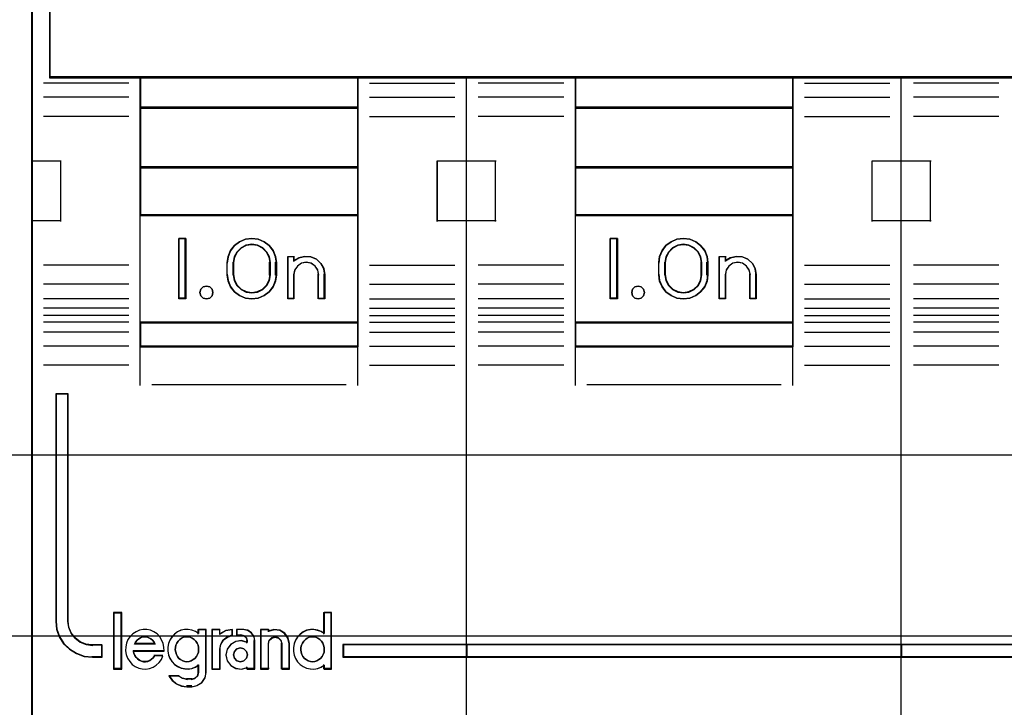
# Model space of a CAD drawing. Extents: x -635870 to -372006, y -44437 to 104716.
# Tile 121 of 246: x -612578 to -612171, y -33094 to -32809. Entities that reach past the tile are written whole.
import ezdxf

# ---------------------------------------------------------------- set-up
doc = ezdxf.new("R2010")
doc.units = 0
doc.header["$MEASUREMENT"] = 0
doc.layers.get('0').update_dxf_attribs({"color": 252})
doc.layers.add('30', color=7, linetype='Continuous')
doc.layers.add('45', color=8, linetype='Continuous')

# ---------------------------------------------------------------- blocks, each defined once
blk = doc.blocks.new('*U1049')
at = {"layer": '30', "color": 7}
blk.add_lwpolyline([(499.9802, -292.478694), (844.087401, -292.478694), (844.087401, -328.453624), (499.9802, -328.453624), (499.9802, -292.478694)], close=True, dxfattribs=at)
for points in [[(499.9802, -292.478694), (844.087401, -292.478694), (844.087401, -328.453624), (499.9802, -328.453624), (499.9802, -292.478694)], [(499.9802, -299.972919), (844.087401, -299.972919), (844.087401, -320.959398), (499.9802, -320.959398), (499.9802, -299.972919)]]:
    blk.add_lwpolyline(points, dxfattribs=at)
blk = doc.blocks.new('*U1053')
at = {"layer": '45', "color": 7}
blk.add_lwpolyline([(734.996973, -268.987078), (753.000435, -268.987078), (753.000435, -268.987078), (753.000435, -352.016739), (753.000435, -352.016739), (734.996973, -352.016739), (734.996973, -352.016739), (716.999358, -352.016739), (716.999358, -352.016739), (716.999358, -268.987078), (716.999358, -268.987078), (734.996973, -268.987078), (734.996973, -268.987078)], close=True, dxfattribs=at)
at = {"layer": '45', "color": 59}
blk.add_lwpolyline([(734.996974, -268.992375), (752.995133, -268.992375), (752.995133, -352.011443), (734.996974, -352.011443), (717.00466, -352.011443), (717.00466, -268.992375), (734.996974, -268.992375)], close=True, dxfattribs=at)
blk = doc.blocks.new('*U1054')
at = {"layer": '45', "color": 7}
for points in [[(770.994085, -268.997671), (752.971274, -268.997671), (752.971274, -351.066058), (770.994085, -351.066058), (789.00575, -351.066058), (807.028561, -351.066058), (807.028561, -268.997671), (789.00575, -268.997671), (770.994085, -268.997671)], [(775.496753, -305.340691), (784.503352, -305.340691), (789.006652, -305.340691), (793.515525, -305.340691), (802.527697, -305.340691), (806.273015, -305.340691), (806.273015, -301.924822), (806.273015, -301.287119), (798.771232, -301.043129), (791.263875, -300.876771), (783.756518, -300.799138), (776.243588, -300.799138), (768.736231, -300.876771), (761.2233, -301.043129), (753.721517, -301.287119), (753.721517, -301.924822), (753.721517, -305.340691), (757.472409, -305.340691), (766.479008, -305.340691), (770.993454, -305.340691), (775.496753, -305.340691)], [(766.507466, -306.59326), (766.507466, -305.303618), (757.470083, -305.303618), (757.470083, -306.59326), (766.507466, -306.59326)], [(775.481225, -305.303618), (775.481225, -306.59326), (784.518609, -306.59326), (784.518609, -305.303618), (775.481225, -305.303618)], [(766.507466, -306.558834), (757.470083, -306.558834), (757.470083, -309.069267), (766.507466, -309.069267), (766.507466, -306.558834)], [(775.481225, -306.558834), (775.481225, -309.069267), (784.518609, -309.069267), (784.518609, -306.558834), (775.481225, -306.558834)], [(766.507466, -311.042129), (766.507466, -309.032193), (757.470083, -309.032193), (757.470083, -311.042129), (766.507466, -311.042129)], [(784.518609, -311.042129), (784.518609, -309.032193), (775.481225, -309.032193), (775.481225, -311.042129), (784.518609, -311.042129)], [(766.507466, -315.485701), (766.507466, -311.007703), (757.470083, -311.007703), (757.470083, -315.485701), (766.507466, -315.485701)], [(775.481225, -311.007703), (775.481225, -315.485701), (784.518609, -315.485701), (784.518609, -311.007703), (775.481225, -311.007703)], [(759.365574, -311.987513), (759.365574, -314.497946), (759.079262, -314.497946), (759.079262, -311.987513), (759.365574, -311.987513)], [(761.080794, -312.991686), (761.120435, -312.735064), (761.222367, -312.495179), (761.380929, -312.283186), (761.596119, -312.126982), (761.839624, -312.026564), (762.100118, -311.987513), (762.360612, -312.026564), (762.60978, -312.126982), (762.819307, -312.283186), (762.983532, -312.495179), (763.085464, -312.735064), (763.119442, -312.991686), (763.119442, -313.493773), (763.085464, -313.755974), (762.983532, -313.99586), (762.819307, -314.202273), (762.60978, -314.358478), (762.360612, -314.464474), (762.100118, -314.497946), (761.839624, -314.464474), (761.596119, -314.358478), (761.380929, -314.202273), (761.222367, -313.99586), (761.120435, -313.755974), (761.080794, -313.493773), (761.080794, -312.991686)], [(762.875546, -313.49331), (762.875546, -312.989502), (762.835624, -312.754391), (762.727264, -312.552868), (762.55617, -312.384932), (762.33945, -312.272975), (762.099918, -312.23379), (761.860385, -312.272975), (761.655072, -312.384932), (761.478274, -312.552868), (761.369914, -312.754391), (761.329992, -312.989502), (761.329992, -313.49331), (761.369914, -313.72842), (761.478274, -313.941139), (761.655072, -314.103477), (761.860385, -314.209836), (762.099918, -314.249021), (762.33945, -314.209836), (762.55617, -314.103477), (762.727264, -313.941139), (762.835624, -313.72842), (762.875546, -313.49331)], [(777.23356, -311.987513), (777.23356, -314.497946), (776.941946, -314.497946), (776.941946, -311.987513), (777.23356, -311.987513)], [(780.477289, -312.126982), (780.681493, -312.283186), (780.851663, -312.495179), (780.953765, -312.735064), (780.982126, -312.991686), (780.982126, -313.493773), (780.953765, -313.755974), (780.851663, -313.99586), (780.681493, -314.202273), (780.477289, -314.358478), (780.233379, -314.464474), (779.972452, -314.497946), (779.70018, -314.464474), (779.45627, -314.358478), (779.246393, -314.202273), (779.087568, -313.99586), (778.979794, -313.755974), (778.951432, -313.493773), (778.951432, -312.991686), (778.979794, -312.735064), (779.087568, -312.495179), (779.246393, -312.283186), (779.45627, -312.126982), (779.70018, -312.026564), (779.972452, -311.987513), (780.233379, -312.026564), (780.477289, -312.126982)], [(780.73558, -313.49331), (780.73558, -312.989502), (780.695716, -312.754391), (780.587515, -312.552868), (780.41667, -312.384932), (780.200267, -312.272975), (779.972474, -312.23379), (779.733292, -312.272975), (779.516888, -312.384932), (779.346044, -312.552868), (779.237842, -312.754391), (779.197979, -312.989502), (779.197979, -313.49331), (779.237842, -313.72842), (779.346044, -313.941139), (779.516888, -314.103477), (779.733292, -314.209836), (779.972474, -314.249021), (780.200267, -314.209836), (780.41667, -314.103477), (780.587515, -313.941139), (780.695716, -313.72842), (780.73558, -313.49331)], [(763.586024, -314.497946), (763.586024, -312.734288), (763.83666, -312.734288), (763.83666, -312.91964), (764.053119, -312.790455), (764.292363, -312.734288), (764.548695, -312.756755), (764.776546, -312.852239), (764.958827, -313.026358), (765.078449, -313.239795), (765.118323, -313.486932), (765.118323, -314.497946), (764.861991, -314.497946), (764.861991, -313.486932), (764.827813, -313.295962), (764.719584, -313.133077), (764.548695, -313.020742), (764.355022, -312.981424), (764.155652, -313.020742), (763.99046, -313.133077), (763.876534, -313.295962), (763.83666, -313.486932), (763.83666, -314.497946), (763.586024, -314.497946)], [(782.40999, -312.756755), (782.638236, -312.852239), (782.826538, -313.026358), (782.940661, -313.239795), (782.98631, -313.486932), (782.98631, -314.497946), (782.73524, -314.497946), (782.73524, -313.486932), (782.689591, -313.295962), (782.581174, -313.133077), (782.415696, -313.020742), (782.215982, -312.981424), (782.021973, -313.020742), (781.850789, -313.133077), (781.742373, -313.295962), (781.708136, -313.486932), (781.708136, -314.497946), (781.45136, -314.497946), (781.45136, -312.734288), (781.708136, -312.734288), (781.708136, -312.91964), (781.913557, -312.790455), (782.164627, -312.734288), (782.40999, -312.756755)], [(760.456387, -314.095783), (760.492264, -314.231809), (760.456387, -314.367834), (760.360714, -314.462461), (760.223184, -314.497946), (760.091634, -314.462461), (759.989981, -314.367834), (759.954104, -314.231809), (759.989981, -314.095783), (760.091634, -314.001156), (760.223184, -313.965671), (760.360714, -314.001156), (760.456387, -314.095783)], [(778.315898, -314.095783), (778.3576, -314.231809), (778.315898, -314.367834), (778.22058, -314.462461), (778.095475, -314.497946), (777.952498, -314.462461), (777.85718, -314.367834), (777.827393, -314.231809), (777.85718, -314.095783), (777.952498, -314.001156), (778.095475, -313.965671), (778.22058, -314.001156), (778.315898, -314.095783)], [(766.507466, -315.451275), (757.470083, -315.451275), (757.470083, -316.476104), (766.507466, -316.476104), (766.507466, -315.451275)], [(775.481225, -315.451275), (775.481225, -316.476104), (784.518609, -316.476104), (784.518609, -315.451275), (775.481225, -315.451275)], [(754.483861, -327.840681), (754.483861, -318.422484), (753.978667, -318.422484), (753.978667, -327.840681), (754.012725, -328.171725), (754.120576, -328.480699), (754.307895, -328.767603), (754.551977, -328.999334), (754.835794, -329.175891), (755.159346, -329.291756), (755.505602, -329.324861), (755.908622, -329.324861), (755.908622, -328.833812), (755.505602, -328.833812), (755.238814, -328.79519), (754.989055, -328.701395), (754.784707, -328.54139), (754.620094, -328.331729), (754.523596, -328.094481), (754.483861, -327.840681)], [(754.483861, -327.840681), (754.483861, -318.422484), (753.978667, -318.422484), (753.978667, -327.840681), (754.012725, -328.171725), (754.120576, -328.480699), (754.307895, -328.767603), (754.551977, -328.999334), (754.835794, -329.175891), (755.159346, -329.291756), (755.505602, -329.324861), (755.908622, -329.324861), (755.908622, -328.833812), (755.505602, -328.833812), (755.238814, -328.79519), (754.989055, -328.701395), (754.784707, -328.54139), (754.620094, -328.331729), (754.523596, -328.094481), (754.483861, -327.840681)], [(756.698631, -329.804173), (756.698631, -327.497647), (756.383158, -327.497647), (756.383158, -329.804173), (756.698631, -329.804173)], [(771.01688, -328.80053), (765.873869, -328.80053), (765.873869, -329.324861), (771.01688, -329.324861), (771.01688, -328.80053)], [(770.982416, -328.80053), (770.982416, -329.324861), (789.017418, -329.324861), (789.017418, -328.80053), (770.982416, -328.80053)], [(789.017418, -329.324861), (789.017418, -328.80053), (770.982416, -328.80053), (770.982416, -329.324861), (789.017418, -329.324861)], [(788.982955, -328.80053), (788.982955, -329.324861), (806.021167, -329.324861), (806.021167, -328.80053), (788.982955, -328.80053)]]:
    blk.add_lwpolyline(points, close=True, dxfattribs=at)
at = {"layer": '45', "color": 139}
for points in [[(770.994085, -268.997671), (752.971274, -268.997671), (752.971274, -351.066058), (770.994085, -351.066058), (789.00575, -351.066058), (807.028561, -351.066058), (807.028561, -268.997671), (789.00575, -268.997671), (770.994085, -268.997671)], [(770.999384, -269.016208), (752.98718, -269.016208), (752.98718, -351.05017), (770.999384, -351.05017), (789.00045, -351.05017), (807.012655, -351.05017), (807.012655, -269.016208), (789.00045, -269.016208), (770.999384, -269.016208)], [(760.492264, -314.231809), (760.456387, -314.095783), (760.360714, -314.001156), (760.223184, -313.965671), (760.091634, -314.001156), (759.989981, -314.095783), (759.954104, -314.231809), (759.989981, -314.367834), (760.091634, -314.462461), (760.223184, -314.497946), (760.360714, -314.462461), (760.456387, -314.367834), (760.492264, -314.231809)], [(778.3576, -314.231809), (778.315898, -314.095783), (778.22058, -314.001156), (778.095475, -313.965671), (777.952498, -314.001156), (777.85718, -314.095783), (777.827393, -314.231809), (777.85718, -314.367834), (777.952498, -314.462461), (778.095475, -314.497946), (778.22058, -314.462461), (778.315898, -314.367834), (778.3576, -314.231809)], [(759.416182, -329.512878), (759.502856, -329.50717), (759.595309, -329.478629), (759.676205, -329.427255), (759.745545, -329.375881), (759.809107, -329.295966), (759.855333, -329.210343), (759.890003, -329.119012), (759.895781, -329.021973), (759.895781, -328.924933), (759.872668, -328.827894), (759.83222, -328.742271), (759.780215, -328.656648), (759.716654, -328.593857), (759.635757, -328.542483), (759.549083, -328.502526), (759.462408, -328.485401), (759.369955, -328.485401), (759.277502, -328.502526), (759.190828, -328.542483), (759.121488, -328.593857), (759.052148, -328.656648), (758.994365, -328.742271), (758.953917, -328.827894), (758.94236, -328.924933), (758.930804, -329.021973), (758.948139, -329.119012), (758.97703, -329.210343), (759.017478, -329.295966), (759.08104, -329.375881), (759.150379, -329.427255), (759.237054, -329.478629), (759.323729, -329.50717), (759.416182, -329.512878)], [(764.617515, -329.512878), (764.70419, -329.50717), (764.790865, -329.478629), (764.877539, -329.427255), (764.946879, -329.375881), (765.01044, -329.295966), (765.056667, -329.210343), (765.091337, -329.119012), (765.097115, -329.021973), (765.097115, -328.924933), (765.074002, -328.827894), (765.033554, -328.742271), (764.981549, -328.656648), (764.917987, -328.593857), (764.837091, -328.542483), (764.750416, -328.502526), (764.657964, -328.485401), (764.571289, -328.485401), (764.478836, -328.502526), (764.392161, -328.542483), (764.317043, -328.593857), (764.253482, -328.656648), (764.195699, -328.742271), (764.161029, -328.827894), (764.132138, -328.924933), (764.132138, -329.021973), (764.149473, -329.119012), (764.172586, -329.210343), (764.218812, -329.295966), (764.282374, -329.375881), (764.351713, -329.427255), (764.438388, -329.478629), (764.525063, -329.50717), (764.617515, -329.512878)], [(761.915871, -329.231138), (761.874401, -329.084399), (761.767765, -328.984616), (761.625583, -328.943529), (761.4834, -328.984616), (761.376764, -329.084399), (761.335294, -329.231138), (761.376764, -329.372008), (761.4834, -329.477661), (761.625583, -329.512878), (761.767765, -329.477661), (761.874401, -329.372008), (761.915871, -329.231138)]]:
    blk.add_lwpolyline(points, close=True, dxfattribs=at)
for points in [[(753.721517, -297.478375), (753.721517, -305.340691)], [(806.273015, -305.303618), (753.721517, -305.303618)], [(757.470083, -305.303618), (757.470083, -316.476104)], [(757.470083, -305.303618), (766.507466, -305.303618)], [(766.470352, -305.303618), (766.470352, -316.476104)], [(770.982416, -351.066058), (770.982416, -305.303618)], [(775.481225, -305.303618), (775.481225, -316.476104)], [(775.481225, -305.303618), (784.518609, -305.303618)], [(784.481495, -305.303618), (784.481495, -316.476104)], [(788.982955, -351.066058), (788.982955, -305.303618)], [(757.006151, -305.557839), (753.472319, -305.557839)], [(766.9767, -305.557839), (770.510532, -305.557839)], [(775.011992, -305.557839), (771.47816, -305.557839)], [(784.98254, -305.557839), (788.521674, -305.557839)], [(793.023134, -305.557839), (789.489303, -305.557839)], [(757.006151, -306.145725), (753.472319, -306.145725)], [(766.9767, -306.145725), (770.510532, -306.145725)], [(775.011992, -306.145725), (771.47816, -306.145725)], [(784.98254, -306.145725), (788.521674, -306.145725)], [(793.023134, -306.145725), (789.489303, -306.145725)], [(757.470083, -306.558834), (766.507466, -306.558834)], [(775.481225, -306.558834), (784.518609, -306.558834)], [(757.006151, -306.937518), (753.472319, -306.937518)], [(766.9767, -306.937518), (770.510532, -306.937518)], [(775.011992, -306.937518), (771.47816, -306.937518)], [(784.98254, -306.937518), (788.521674, -306.937518)], [(793.023134, -306.937518), (789.489303, -306.937518)], [(752.971274, -308.78062), (754.209308, -308.78062)], [(754.172193, -308.78062), (754.172193, -311.285757)], [(769.773543, -311.285757), (769.773543, -308.78062)], [(769.773543, -308.78062), (771.01688, -308.78062)], [(770.982416, -308.78062), (772.215148, -308.78062)], [(772.180685, -308.78062), (772.180685, -311.285757)], [(787.784686, -311.285757), (787.784686, -308.78062)], [(787.784686, -308.78062), (789.017418, -308.78062)], [(788.982955, -308.78062), (790.226291, -308.78062)], [(790.191827, -308.78062), (790.191827, -311.285757)], [(757.470083, -309.032193), (766.507466, -309.032193)], [(775.481225, -309.032193), (784.518609, -309.032193)], [(757.470083, -311.007703), (766.507466, -311.007703)], [(775.481225, -311.007703), (784.518609, -311.007703)], [(752.971274, -311.248683), (754.209308, -311.248683)], [(769.773543, -311.248683), (771.01688, -311.248683)], [(770.982416, -311.248683), (772.215148, -311.248683)], [(787.784686, -311.248683), (789.017418, -311.248683)], [(788.982955, -311.248683), (790.226291, -311.248683)], [(759.365574, -311.987513), (759.079262, -311.987513)], [(759.079262, -311.987513), (759.079262, -314.497946)], [(759.33111, -311.987513), (759.33111, -314.497946)], [(763.119442, -313.012342), (763.085464, -312.750441), (762.983532, -312.505621), (762.819307, -312.289268), (762.60978, -312.12985), (762.360612, -312.027368), (762.100118, -311.987513), (761.839624, -312.027368), (761.596119, -312.12985), (761.380929, -312.289268), (761.222367, -312.505621), (761.120435, -312.750441), (761.080794, -313.012342)], [(762.875546, -313.012342), (762.835624, -312.770126), (762.727264, -312.562512), (762.55617, -312.3895), (762.33945, -312.274159), (762.099918, -312.23379), (761.860385, -312.274159), (761.655072, -312.3895), (761.478274, -312.562512), (761.369914, -312.770126), (761.329992, -313.012342)], [(777.23356, -311.987513), (776.941946, -311.987513)], [(776.941946, -311.987513), (776.941946, -314.497946)], [(777.196446, -311.987513), (777.196446, -314.497946)], [(780.982126, -313.012342), (780.953765, -312.750441), (780.851663, -312.505621), (780.681493, -312.289268), (780.477289, -312.12985), (780.233379, -312.027368), (779.972452, -311.987513), (779.70018, -312.027368), (779.45627, -312.12985), (779.246393, -312.289268), (779.087568, -312.505621), (778.979794, -312.750441), (778.951432, -313.012342)], [(780.73558, -313.012342), (780.695716, -312.770126), (780.587515, -312.562512), (780.41667, -312.3895), (780.200267, -312.274159), (779.972474, -312.23379), (779.733292, -312.274159), (779.516888, -312.3895), (779.346044, -312.562512), (779.237842, -312.770126), (779.197979, -313.012342)], [(761.080794, -313.507543), (761.080794, -312.977916)], [(761.329992, -313.507543), (761.329992, -312.977916)], [(762.838432, -313.507543), (762.838432, -312.977916)], [(763.084978, -313.507543), (763.084978, -312.977916)], [(763.586024, -312.734288), (763.867034, -312.734288)], [(763.586024, -312.734288), (763.586024, -314.497946)], [(763.829919, -312.734288), (763.829919, -312.951435)], [(765.118323, -313.507543), (765.07824, -313.253638), (764.957989, -313.034357), (764.774749, -312.855469), (764.545699, -312.75737), (764.288019, -312.734288), (764.047517, -312.791993), (763.829919, -312.924716)], [(764.869126, -313.507543), (764.834486, -313.307462), (764.724792, -313.136804), (764.551591, -313.019109), (764.355296, -312.977916), (764.153228, -313.019109), (763.9858, -313.136804), (763.870333, -313.307462), (763.829919, -313.507543)], [(778.951432, -313.507543), (778.951432, -312.977916)], [(779.197979, -313.507543), (779.197979, -312.977916)], [(780.701116, -313.507543), (780.701116, -312.977916)], [(780.945012, -313.507543), (780.945012, -312.977916)], [(781.45136, -312.734288), (781.737672, -312.734288)], [(781.45136, -312.734288), (781.45136, -314.497946)], [(781.703208, -312.734288), (781.703208, -312.951435)], [(782.98631, -313.507543), (782.940485, -313.253638), (782.825922, -313.034357), (782.636894, -312.855469), (782.407768, -312.75737), (782.161459, -312.734288), (781.909421, -312.791993), (781.703208, -312.924716)], [(782.742415, -313.507543), (782.696228, -313.307462), (782.586534, -313.136804), (782.419106, -313.019109), (782.217038, -312.977916), (782.020743, -313.019109), (781.847542, -313.136804), (781.737848, -313.307462), (781.703208, -313.507543)], [(757.006151, -313.097082), (753.472319, -313.097082)], [(761.080794, -313.470469), (761.120435, -313.738755), (761.222367, -313.984208), (761.380929, -314.195411), (761.596119, -314.355241), (761.839624, -314.463697), (762.100118, -314.497946), (762.360612, -314.463697), (762.60978, -314.355241), (762.819307, -314.195411), (762.983532, -313.984208), (763.085464, -313.738755), (763.119442, -313.470469)], [(761.329992, -313.470469), (761.369914, -313.712686), (761.478274, -313.931834), (761.655072, -314.099078), (761.860385, -314.208652), (762.099918, -314.249021), (762.33945, -314.208652), (762.55617, -314.099078), (762.727264, -313.931834), (762.835624, -313.712686), (762.875546, -313.470469)], [(763.829919, -313.470469), (763.829919, -314.497946)], [(764.832011, -313.470469), (764.832011, -314.497946)], [(765.08386, -313.470469), (765.08386, -314.497946)], [(766.9767, -313.097082), (770.510532, -313.097082)], [(775.011992, -313.097082), (771.47816, -313.097082)], [(778.951432, -313.470469), (778.979794, -313.738755), (779.087568, -313.984208), (779.246393, -314.195411), (779.45627, -314.355241), (779.70018, -314.463697), (779.972452, -314.497946), (780.233379, -314.463697), (780.477289, -314.355241), (780.681493, -314.195411), (780.851663, -313.984208), (780.953765, -313.738755), (780.982126, -313.470469)], [(779.197979, -313.470469), (779.237842, -313.712686), (779.346044, -313.931834), (779.516888, -314.099078), (779.733292, -314.208652), (779.972474, -314.249021), (780.200267, -314.208652), (780.41667, -314.099078), (780.587515, -313.931834), (780.695716, -313.712686), (780.73558, -313.470469)], [(781.703208, -313.470469), (781.703208, -314.497946)], [(782.7053, -313.470469), (782.7053, -314.497946)], [(782.951846, -313.470469), (782.951846, -314.497946)], [(784.98254, -313.097082), (788.521674, -313.097082)], [(793.023134, -313.097082), (789.489303, -313.097082)], [(757.006151, -313.883579), (753.472319, -313.883579)], [(766.9767, -313.883579), (770.510532, -313.883579)], [(775.011992, -313.883579), (771.47816, -313.883579)], [(784.98254, -313.883579), (788.521674, -313.883579)], [(793.023134, -313.883579), (789.489303, -313.883579)], [(757.006151, -314.484706), (753.472319, -314.484706)], [(759.365574, -314.460872), (759.079262, -314.460872)], [(763.586024, -314.460872), (763.867034, -314.460872)], [(764.832011, -314.460872), (765.118323, -314.460872)], [(766.9767, -314.484706), (770.510532, -314.484706)], [(775.011992, -314.484706), (771.47816, -314.484706)], [(777.23356, -314.460872), (776.941946, -314.460872)], [(781.45136, -314.460872), (781.737672, -314.460872)], [(782.7053, -314.460872), (782.98631, -314.460872)], [(784.98254, -314.484706), (788.521674, -314.484706)], [(793.023134, -314.484706), (789.489303, -314.484706)], [(757.006151, -314.879278), (753.472319, -314.879278)], [(766.9767, -314.879278), (770.510532, -314.879278)], [(775.011992, -314.879278), (771.47816, -314.879278)], [(784.98254, -314.879278), (788.521674, -314.879278)], [(793.023134, -314.879278), (789.489303, -314.879278)], [(757.006151, -315.175869), (753.472319, -315.175869)], [(757.006151, -315.461868), (753.472319, -315.461868)], [(757.470083, -315.451275), (766.507466, -315.451275)], [(766.9767, -315.175869), (770.510532, -315.175869)], [(766.9767, -315.461868), (770.510532, -315.461868)], [(775.011992, -315.175869), (771.47816, -315.175869)], [(775.011992, -315.461868), (771.47816, -315.461868)], [(775.481225, -315.451275), (784.518609, -315.451275)], [(784.98254, -315.175869), (788.521674, -315.175869)], [(784.98254, -315.461868), (788.521674, -315.461868)], [(793.023134, -315.175869), (789.489303, -315.175869)], [(793.023134, -315.461868), (789.489303, -315.461868)], [(757.006151, -315.869681), (753.472319, -315.869681)], [(766.9767, -315.869681), (770.510532, -315.869681)], [(775.011992, -315.869681), (771.47816, -315.869681)], [(784.98254, -315.869681), (788.521674, -315.869681)], [(793.023134, -315.869681), (789.489303, -315.869681)], [(757.006151, -316.457567), (753.472319, -316.457567)], [(757.470083, -316.441678), (766.507466, -316.441678)], [(757.470083, -316.441678), (757.470083, -318.078226)], [(766.470352, -316.441678), (766.470352, -318.078226)], [(766.9767, -316.457567), (770.510532, -316.457567)], [(775.011992, -316.457567), (771.47816, -316.457567)], [(775.481225, -316.441678), (784.518609, -316.441678)], [(775.481225, -316.441678), (775.481225, -318.078226)], [(784.481495, -316.441678), (784.481495, -318.078226)], [(784.98254, -316.457567), (788.521674, -316.457567)], [(793.023134, -316.457567), (789.489303, -316.457567)], [(757.006151, -317.244063), (753.472319, -317.244063)], [(766.9767, -317.244063), (770.510532, -317.244063)], [(775.011992, -317.244063), (771.47816, -317.244063)], [(784.98254, -317.244063), (788.521674, -317.244063)], [(793.023134, -317.244063), (789.489303, -317.244063)], [(757.965826, -318.041152), (766.011723, -318.041152)], [(775.976969, -318.041152), (784.022865, -318.041152)], [(753.978667, -318.422484), (753.978667, -327.844552)], [(753.978667, -318.422484), (754.508875, -318.422484)], [(754.474411, -318.422484), (754.474411, -327.844552)], [(756.367251, -327.47911), (756.367251, -329.820062)], [(756.367251, -327.47911), (756.714537, -327.47911)], [(756.680074, -327.47911), (756.680074, -329.820062)], [(765.062651, -327.47911), (765.062651, -328.37418)], [(765.062651, -327.47911), (765.404635, -327.47911)], [(765.367521, -327.47911), (765.367521, -329.820062)], [(753.978667, -327.810127), (754.012845, -328.147986), (754.121074, -328.46332), (754.309052, -328.756132), (754.553992, -328.992633), (754.838806, -329.172824), (755.163494, -329.291075), (755.510967, -329.324861)], [(754.474411, -327.810127), (754.514722, -328.072027), (754.612619, -328.316848), (754.779619, -328.5332), (754.98693, -328.698312), (755.24031, -328.795101), (755.510967, -328.834955)], [(758.464221, -329.072384), (758.452819, -328.914978), (758.430014, -328.763194), (758.367302, -328.611409), (758.287486, -328.482112), (758.179164, -328.364057), (758.048037, -328.274111), (757.905508, -328.212273), (757.751577, -328.184165), (757.597646, -328.172921), (757.443715, -328.206651), (757.306887, -328.268489), (757.175761, -328.352814), (757.067439, -328.465247), (756.970519, -328.594544), (756.913507, -328.746329), (756.879301, -328.898113), (756.873599, -329.055519), (756.902105, -329.218547), (756.959117, -329.370331), (757.044634, -329.499629), (757.141554, -329.623305), (757.27268, -329.713251), (757.415209, -329.780711), (757.557738, -329.808819), (757.711669, -329.820062), (757.8656, -329.797575), (758.01383, -329.735737), (758.144957, -329.651413), (758.25898, -329.544602), (758.355899, -329.415304), (758.418612, -329.269141)], [(758.101029, -328.784641), (758.054627, -328.697631), (757.990825, -328.62305), (757.921221, -328.5609), (757.840018, -328.52361), (757.753014, -328.48632), (757.66601, -328.480105), (757.579006, -328.48632), (757.492003, -328.52361), (757.416599, -328.5609), (757.346996, -328.62305), (757.283193, -328.697631), (757.236791, -328.784641)], [(759.895781, -328.341571), (759.769678, -328.257246), (759.620647, -328.206651), (759.465883, -328.172921), (759.322584, -328.184165), (759.167821, -328.212273), (759.024522, -328.279733), (758.90415, -328.3753), (758.795243, -328.487733), (758.709263, -328.617031), (758.651943, -328.763194), (758.623284, -328.9206), (758.623284, -329.078005), (758.651943, -329.235411), (758.709263, -329.375952), (758.795243, -329.516493), (758.90415, -329.628926), (759.024522, -329.713251), (759.167821, -329.780711), (759.322584, -329.808819), (759.465883, -329.820062), (759.620647, -329.797575), (759.769678, -329.741359), (759.895781, -329.657034)], [(759.858667, -328.172921), (759.858667, -328.37418)], [(759.858667, -328.172921), (760.213906, -328.172921)], [(760.176791, -328.172921), (760.176791, -329.973654)], [(760.444546, -328.172921), (760.444546, -329.820062)], [(760.444546, -328.172921), (760.791831, -328.172921)], [(761.303482, -328.172921), (761.012617, -328.232504), (760.757368, -328.384772)], [(760.757368, -328.172921), (760.757368, -328.384772)], [(761.303482, -328.403309), (761.095721, -328.479374), (760.911704, -328.61395), (760.79892, -328.801185), (760.757368, -329.017677)], [(761.269018, -328.172921), (761.269018, -328.440383)], [(761.462544, -328.172921), (761.462544, -328.440383)], [(761.767413, -328.172921), (761.462544, -328.172921)], [(761.462544, -328.403309), (761.68258, -328.403309)], [(761.915871, -328.670771), (761.87762, -328.53704), (761.781994, -328.441518), (761.648116, -328.403309)], [(762.223391, -328.670771), (762.193325, -328.481114), (762.079071, -328.321091), (761.916712, -328.214409), (761.730298, -328.172921)], [(762.461985, -328.172921), (762.461985, -329.820062)], [(762.461985, -328.172921), (762.814572, -328.172921)], [(763.665555, -328.784641), (763.60751, -328.539953), (763.4682, -328.341872), (763.253432, -328.207877), (763.00964, -328.172921), (762.777458, -328.248658)], [(762.777458, -328.172921), (762.777458, -328.278847)], [(763.352733, -328.784641), (763.311218, -328.629265), (763.210397, -328.52361), (763.068061, -328.480105), (762.919794, -328.52361), (762.807111, -328.629265), (762.777458, -328.784641)], [(765.097115, -328.341571), (764.96528, -328.257246), (764.827712, -328.206651), (764.672949, -328.172921), (764.523918, -328.184165), (764.369155, -328.212273), (764.225855, -328.279733), (764.105484, -328.3753), (763.996576, -328.487733), (763.910597, -328.617031), (763.853277, -328.763194), (763.824617, -328.9206), (763.824617, -329.078005), (763.853277, -329.235411), (763.910597, -329.375952), (763.996576, -329.516493), (764.105484, -329.628926), (764.225855, -329.713251), (764.369155, -329.780711), (764.523918, -329.808819), (764.672949, -329.820062), (764.827712, -329.797575), (764.96528, -329.741359), (765.097115, -329.657034)], [(755.476503, -328.80053), (755.908622, -328.80053)], [(755.871508, -328.80053), (755.871508, -329.324861)], [(757.236791, -328.750215), (758.101029, -328.750215)], [(760.444546, -329.820062), (760.791831, -329.820062), (760.791831, -328.980603)], [(761.915871, -328.709974), (761.678595, -328.636345), (761.435531, -328.670327), (761.227191, -328.789266), (761.076723, -328.993159), (761.030425, -329.231035), (761.076723, -329.468912), (761.227191, -329.667142), (761.435531, -329.78608), (761.678595, -329.820062), (761.915871, -329.752097)], [(761.881408, -328.636345), (761.881408, -328.742271)], [(762.188928, -328.636345), (762.188928, -329.820062)], [(762.777458, -328.750215), (762.777458, -329.820062)], [(763.318269, -328.750215), (763.318269, -329.820062)], [(763.631092, -328.750215), (763.631092, -329.820062)], [(765.873869, -328.80053), (806.021167, -328.80053)], [(765.873869, -328.80053), (765.873869, -329.324861)], [(755.476503, -329.290435), (755.908622, -329.290435)], [(757.191724, -329.052103), (758.464221, -329.052103)], [(757.191724, -329.052103), (757.214942, -329.159816), (757.249769, -329.249578), (757.30201, -329.327371), (757.371665, -329.39918), (757.44132, -329.447053), (757.528388, -329.488942), (757.615456, -329.512878), (757.702525, -329.512878), (757.795398, -329.50091), (757.882466, -329.465005), (757.952121, -329.411149), (758.021775, -329.345323), (758.079821, -329.261546)], [(758.045358, -329.245417), (758.419154, -329.245417)], [(765.873869, -329.290435), (806.021167, -329.290435)], [(756.367251, -329.785636), (756.714537, -329.785636)], [(759.858667, -329.6241), (759.858667, -329.973654)], [(761.881408, -329.719433), (761.881408, -329.820062)], [(761.881408, -329.785636), (762.223391, -329.785636)], [(762.461985, -329.785636), (762.814572, -329.785636)], [(763.318269, -329.785636), (763.665555, -329.785636)], [(765.062651, -329.6241), (765.062651, -329.820062)], [(765.062651, -329.785636), (765.404635, -329.785636)], [(758.668351, -330.076931), (758.802401, -330.266793), (758.983076, -330.421055), (759.19872, -330.515986), (759.43185, -330.545651)], [(758.668351, -330.076931), (759.087215, -330.076931)], [(759.052751, -330.076931), (759.223957, -330.195104), (759.43185, -330.243764)], [(759.58561, -330.545651), (759.82863, -330.499003), (760.030159, -330.376553), (760.166487, -330.166637), (760.213906, -329.939228)], [(759.58561, -330.243764), (759.74386, -330.200259), (759.857801, -330.094604), (759.895781, -329.939228)], [(759.397386, -330.209338), (759.622724, -330.209338)], [(759.622724, -330.511226), (759.397386, -330.511226)]]:
    blk.add_lwpolyline(points, dxfattribs=at)
at = {"layer": '45', "color": 59}
for points in [[(775.496753, -305.340691), (784.503352, -305.340691), (789.006652, -305.340691), (793.515525, -305.340691), (802.527697, -305.340691), (806.273015, -305.340691), (806.273015, -301.924822), (806.273015, -301.287119), (798.771232, -301.043129), (791.263875, -300.876771), (783.756518, -300.799138), (776.243588, -300.799138), (768.736231, -300.876771), (761.2233, -301.043129), (753.721517, -301.287119), (753.721517, -301.924822), (753.721517, -305.340691), (757.472409, -305.340691), (766.479008, -305.340691), (770.993454, -305.340691), (775.496753, -305.340691)], [(775.499932, -305.322154), (784.50017, -305.322154), (789.000289, -305.322154), (793.505977, -305.322154), (802.511785, -305.322154), (806.254458, -305.322154), (806.254458, -301.932178), (806.254458, -301.299309), (798.757973, -301.057168), (791.255918, -300.892072), (783.753863, -300.815027), (776.246239, -300.815027), (768.744184, -300.892072), (761.23656, -301.057168), (753.740074, -301.299309), (753.740074, -301.932178), (753.740074, -305.322154), (757.488317, -305.322154), (766.488555, -305.322154), (770.999813, -305.322154), (775.499932, -305.322154)], [(766.507466, -306.59326), (766.507466, -305.303618), (757.470083, -305.303618), (757.470083, -306.59326), (766.507466, -306.59326)], [(766.488909, -306.577371), (766.488909, -305.319506), (757.485989, -305.319506), (757.485989, -306.577371), (766.488909, -306.577371)], [(775.481225, -305.303618), (775.481225, -306.59326), (784.518609, -306.59326), (784.518609, -305.303618), (775.481225, -305.303618)], [(775.499783, -305.319506), (775.499783, -306.577371), (784.502703, -306.577371), (784.502703, -305.319506), (775.499783, -305.319506)], [(766.507466, -306.558834), (757.470083, -306.558834), (757.470083, -309.069267), (766.507466, -309.069267), (766.507466, -306.558834)], [(775.481225, -306.558834), (775.481225, -309.069267), (784.518609, -309.069267), (784.518609, -306.558834), (775.481225, -306.558834)], [(766.488909, -306.574723), (757.485989, -306.574723), (757.485989, -309.05073), (766.488909, -309.05073), (766.488909, -306.574723)], [(775.499783, -306.574723), (775.499783, -309.05073), (784.502703, -309.05073), (784.502703, -306.574723), (775.499783, -306.574723)], [(766.507466, -311.042129), (766.507466, -309.032193), (757.470083, -309.032193), (757.470083, -311.042129), (766.507466, -311.042129)], [(766.488909, -311.02624), (766.488909, -309.05073), (757.485989, -309.05073), (757.485989, -311.02624), (766.488909, -311.02624)], [(784.518609, -311.042129), (784.518609, -309.032193), (775.481225, -309.032193), (775.481225, -311.042129), (784.518609, -311.042129)], [(784.502703, -311.02624), (784.502703, -309.05073), (775.499783, -309.05073), (775.499783, -311.02624), (784.502703, -311.02624)], [(766.507466, -315.485701), (766.507466, -311.007703), (757.470083, -311.007703), (757.470083, -315.485701), (766.507466, -315.485701)], [(775.481225, -311.007703), (775.481225, -315.485701), (784.518609, -315.485701), (784.518609, -311.007703), (775.481225, -311.007703)], [(759.365574, -311.987513), (759.365574, -314.497946), (759.079262, -314.497946), (759.079262, -311.987513), (759.365574, -311.987513)], [(761.080794, -312.991686), (761.120435, -312.735064), (761.222367, -312.495179), (761.380929, -312.283186), (761.596119, -312.126982), (761.839624, -312.026564), (762.100118, -311.987513), (762.360612, -312.026564), (762.60978, -312.126982), (762.819307, -312.283186), (762.983532, -312.495179), (763.085464, -312.735064), (763.119442, -312.991686), (763.119442, -313.493773), (763.085464, -313.755974), (762.983532, -313.99586), (762.819307, -314.202273), (762.60978, -314.358478), (762.360612, -314.464474), (762.100118, -314.497946), (761.839624, -314.464474), (761.596119, -314.358478), (761.380929, -314.202273), (761.222367, -313.99586), (761.120435, -313.755974), (761.080794, -313.493773), (761.080794, -312.991686)], [(762.875546, -313.49331), (762.875546, -312.989502), (762.835624, -312.754391), (762.727264, -312.552868), (762.55617, -312.384932), (762.33945, -312.272975), (762.099918, -312.23379), (761.860385, -312.272975), (761.655072, -312.384932), (761.478274, -312.552868), (761.369914, -312.754391), (761.329992, -312.989502), (761.329992, -313.49331), (761.369914, -313.72842), (761.478274, -313.941139), (761.655072, -314.103477), (761.860385, -314.209836), (762.099918, -314.249021), (762.33945, -314.209836), (762.55617, -314.103477), (762.727264, -313.941139), (762.835624, -313.72842), (762.875546, -313.49331)], [(762.85964, -313.489337), (762.85964, -312.993474), (762.82054, -312.762071), (762.71441, -312.563726), (762.546837, -312.398438), (762.334578, -312.288246), (762.099976, -312.249679), (761.865374, -312.288246), (761.664287, -312.398438), (761.491128, -312.563726), (761.384998, -312.762071), (761.345898, -312.993474), (761.345898, -313.489337), (761.384998, -313.72074), (761.491128, -313.930105), (761.664287, -314.089883), (761.865374, -314.194565), (762.099976, -314.233133), (762.334578, -314.194565), (762.546837, -314.089883), (762.71441, -313.930105), (762.82054, -313.72074), (762.85964, -313.489337)], [(777.23356, -311.987513), (777.23356, -314.497946), (776.941946, -314.497946), (776.941946, -311.987513), (777.23356, -311.987513)], [(780.477289, -312.126982), (780.681493, -312.283186), (780.851663, -312.495179), (780.953765, -312.735064), (780.982126, -312.991686), (780.982126, -313.493773), (780.953765, -313.755974), (780.851663, -313.99586), (780.681493, -314.202273), (780.477289, -314.358478), (780.233379, -314.464474), (779.972452, -314.497946), (779.70018, -314.464474), (779.45627, -314.358478), (779.246393, -314.202273), (779.087568, -313.99586), (778.979794, -313.755974), (778.951432, -313.493773), (778.951432, -312.991686), (778.979794, -312.735064), (779.087568, -312.495179), (779.246393, -312.283186), (779.45627, -312.126982), (779.70018, -312.026564), (779.972452, -311.987513), (780.233379, -312.026564), (780.477289, -312.126982)], [(780.73558, -313.49331), (780.73558, -312.989502), (780.695716, -312.754391), (780.587515, -312.552868), (780.41667, -312.384932), (780.200267, -312.272975), (779.972474, -312.23379), (779.733292, -312.272975), (779.516888, -312.384932), (779.346044, -312.552868), (779.237842, -312.754391), (779.197979, -312.989502), (779.197979, -313.49331), (779.237842, -313.72842), (779.346044, -313.941139), (779.516888, -314.103477), (779.733292, -314.209836), (779.972474, -314.249021), (780.200267, -314.209836), (780.41667, -314.103477), (780.587515, -313.941139), (780.695716, -313.72842), (780.73558, -313.49331)], [(780.719674, -313.489337), (780.719674, -312.993474), (780.680635, -312.762071), (780.574672, -312.563726), (780.407362, -312.398438), (780.195436, -312.288246), (779.972356, -312.249679), (779.738122, -312.288246), (779.526197, -312.398438), (779.358887, -312.563726), (779.252924, -312.762071), (779.213885, -312.993474), (779.213885, -313.489337), (779.252924, -313.72074), (779.358887, -313.930105), (779.526197, -314.089883), (779.738122, -314.194565), (779.972356, -314.233133), (780.195436, -314.194565), (780.407362, -314.089883), (780.574672, -313.930105), (780.680635, -313.72074), (780.719674, -313.489337)], [(763.586024, -314.497946), (763.586024, -312.734288), (763.83666, -312.734288), (763.83666, -312.91964), (764.053119, -312.790455), (764.292363, -312.734288), (764.548695, -312.756755), (764.776546, -312.852239), (764.958827, -313.026358), (765.078449, -313.239795), (765.118323, -313.486932), (765.118323, -314.497946), (764.861991, -314.497946), (764.861991, -313.486932), (764.827813, -313.295962), (764.719584, -313.133077), (764.548695, -313.020742), (764.355022, -312.981424), (764.155652, -313.020742), (763.99046, -313.133077), (763.876534, -313.295962), (763.83666, -313.486932), (763.83666, -314.497946), (763.586024, -314.497946)], [(782.40999, -312.756755), (782.638236, -312.852239), (782.826538, -313.026358), (782.940661, -313.239795), (782.98631, -313.486932), (782.98631, -314.497946), (782.73524, -314.497946), (782.73524, -313.486932), (782.689591, -313.295962), (782.581174, -313.133077), (782.415696, -313.020742), (782.215982, -312.981424), (782.021973, -313.020742), (781.850789, -313.133077), (781.742373, -313.295962), (781.708136, -313.486932), (781.708136, -314.497946), (781.45136, -314.497946), (781.45136, -312.734288), (781.708136, -312.734288), (781.708136, -312.91964), (781.913557, -312.790455), (782.164627, -312.734288), (782.40999, -312.756755)], [(760.456387, -314.095783), (760.492264, -314.231809), (760.456387, -314.367834), (760.360714, -314.462461), (760.223184, -314.497946), (760.091634, -314.462461), (759.989981, -314.367834), (759.954104, -314.231809), (759.989981, -314.095783), (760.091634, -314.001156), (760.223184, -313.965671), (760.360714, -314.001156), (760.456387, -314.095783)], [(778.315898, -314.095783), (778.3576, -314.231809), (778.315898, -314.367834), (778.22058, -314.462461), (778.095475, -314.497946), (777.952498, -314.462461), (777.85718, -314.367834), (777.827393, -314.231809), (777.85718, -314.095783), (777.952498, -314.001156), (778.095475, -313.965671), (778.22058, -314.001156), (778.315898, -314.095783)], [(766.507466, -315.451275), (757.470083, -315.451275), (757.470083, -316.476104), (766.507466, -316.476104), (766.507466, -315.451275)], [(766.488909, -315.467164), (757.485989, -315.467164), (757.485989, -316.460215), (766.488909, -316.460215), (766.488909, -315.467164)], [(775.481225, -315.451275), (775.481225, -316.476104), (784.518609, -316.476104), (784.518609, -315.451275), (775.481225, -315.451275)], [(775.499783, -315.467164), (775.499783, -316.460215), (784.502703, -316.460215), (784.502703, -315.467164), (775.499783, -315.467164)], [(754.483861, -327.840681), (754.483861, -318.422484), (753.978667, -318.422484), (753.978667, -327.840681), (754.012725, -328.171725), (754.120576, -328.480699), (754.307895, -328.767603), (754.551977, -328.999334), (754.835794, -329.175891), (755.159346, -329.291756), (755.505602, -329.324861), (755.908622, -329.324861), (755.908622, -328.833812), (755.505602, -328.833812), (755.238814, -328.79519), (754.989055, -328.701395), (754.784707, -328.54139), (754.620094, -328.331729), (754.523596, -328.094481), (754.483861, -327.840681)], [(754.483861, -327.840681), (754.483861, -318.422484), (753.978667, -318.422484), (753.978667, -327.840681), (754.012725, -328.171725), (754.120576, -328.480699), (754.307895, -328.767603), (754.551977, -328.999334), (754.835794, -329.175891), (755.159346, -329.291756), (755.505602, -329.324861), (755.908622, -329.324861), (755.908622, -328.833812), (755.505602, -328.833812), (755.238814, -328.79519), (754.989055, -328.701395), (754.784707, -328.54139), (754.620094, -328.331729), (754.523596, -328.094481), (754.483861, -327.840681)], [(754.490746, -327.829118), (754.490746, -318.438373), (753.994574, -318.438373), (753.994574, -327.829118), (754.028024, -328.159197), (754.133948, -328.467271), (754.317922, -328.753339), (754.557646, -328.984394), (754.836395, -329.160436), (755.154168, -329.275964), (755.494242, -329.308972), (755.890065, -329.308972), (755.890065, -328.819355), (755.494242, -328.819355), (755.232218, -328.780846), (754.986919, -328.687323), (754.78622, -328.527785), (754.624546, -328.318735), (754.529771, -328.082178), (754.490746, -327.829118)], [(754.490746, -327.829118), (754.490746, -318.438373), (753.994574, -318.438373), (753.994574, -327.829118), (754.028024, -328.159197), (754.133948, -328.467271), (754.317922, -328.753339), (754.557646, -328.984394), (754.836395, -329.160436), (755.154168, -329.275964), (755.494242, -329.308972), (755.890065, -329.308972), (755.890065, -328.819355), (755.494242, -328.819355), (755.232218, -328.780846), (754.986919, -328.687323), (754.78622, -328.527785), (754.624546, -328.318735), (754.529771, -328.082178), (754.490746, -327.829118)], [(756.714537, -329.820062), (756.714537, -327.47911), (756.367251, -327.47911), (756.367251, -329.820062), (756.714537, -329.820062)], [(763.824617, -328.926142), (763.824617, -329.082578), (763.853138, -329.239014), (763.910178, -329.378689), (763.995738, -329.518364), (764.104115, -329.630104), (764.2239, -329.713909), (764.366501, -329.780953), (764.52051, -329.808888), (764.668815, -329.820062), (764.822824, -329.797714), (764.95972, -329.741844), (765.090913, -329.658039), (765.090913, -329.820062), (765.404635, -329.820062), (765.404635, -327.47911), (765.090913, -327.47911), (765.090913, -328.350681), (764.95972, -328.266876), (764.822824, -328.216593), (764.668815, -328.183071), (764.52051, -328.194245), (764.366501, -328.22218), (764.2239, -328.289224), (764.104115, -328.384203), (763.995738, -328.495943), (763.910178, -328.624444), (763.853138, -328.769706), (763.824617, -328.926142)], [(756.879301, -328.898113), (756.873599, -329.055519), (756.902105, -329.218547), (756.959117, -329.370331), (757.044634, -329.499629), (757.141554, -329.623305), (757.27268, -329.713251), (757.415209, -329.780711), (757.557738, -329.808819), (757.711669, -329.820062), (757.8656, -329.797575), (758.01383, -329.735737), (758.144957, -329.651413), (758.25898, -329.544602), (758.355899, -329.415304), (758.418612, -329.269141), (758.070842, -329.269141), (758.01383, -329.347844), (757.945416, -329.409682), (757.877003, -329.460277), (757.791485, -329.494007), (757.700267, -329.50525), (757.614749, -329.50525), (757.529232, -329.482764), (757.443715, -329.443412), (757.375301, -329.398439), (757.306887, -329.330979), (757.255577, -329.257898), (757.22137, -329.173573), (757.198565, -329.072384), (758.464221, -329.072384), (758.452819, -328.914978), (758.430014, -328.763194), (758.367302, -328.611409), (758.287486, -328.482112), (758.179164, -328.364057), (758.048037, -328.274111), (757.905508, -328.212273), (757.751577, -328.184165), (757.597646, -328.172921), (757.443715, -328.206651), (757.306887, -328.268489), (757.175761, -328.352814), (757.067439, -328.465247), (756.970519, -328.594544), (756.913507, -328.746329), (756.879301, -328.898113)], [(758.101029, -328.784641), (757.236791, -328.784641), (757.283193, -328.697631), (757.346996, -328.62305), (757.416599, -328.5609), (757.492003, -328.52361), (757.579006, -328.48632), (757.66601, -328.480105), (757.753014, -328.48632), (757.840018, -328.52361), (757.921221, -328.5609), (757.990825, -328.62305), (758.054627, -328.697631), (758.101029, -328.784641)], [(758.101029, -328.784641), (757.236791, -328.784641), (757.283193, -328.697631), (757.346996, -328.62305), (757.416599, -328.5609), (757.492003, -328.52361), (757.579006, -328.48632), (757.66601, -328.480105), (757.753014, -328.48632), (757.840018, -328.52361), (757.921221, -328.5609), (757.990825, -328.62305), (758.054627, -328.697631), (758.101029, -328.784641)], [(758.623284, -329.071767), (758.651789, -329.228088), (758.708801, -329.367661), (758.794318, -329.507233), (758.90264, -329.618891), (759.022364, -329.702634), (759.164893, -329.769629), (759.318824, -329.797544), (759.461353, -329.808709), (759.615284, -329.786378), (759.763514, -329.730549), (759.88894, -329.646805), (759.88894, -329.96503), (759.854733, -330.104603), (759.752112, -330.199512), (759.609583, -330.238592), (759.415744, -330.238592), (759.221905, -330.199512), (759.062272, -330.104603), (758.668893, -330.104603), (758.800019, -330.283255), (758.976755, -330.428411), (759.187698, -330.517737), (759.415744, -330.545651), (759.609583, -330.545651), (759.843331, -330.500988), (760.03717, -330.383747), (760.168296, -330.182763), (760.213906, -329.96503), (760.213906, -328.172921), (759.88894, -328.172921), (759.88894, -328.340408), (759.763514, -328.256665), (759.615284, -328.206419), (759.461353, -328.172921), (759.318824, -328.184087), (759.164893, -328.212002), (759.022364, -328.278996), (758.90264, -328.373906), (758.794318, -328.485563), (758.708801, -328.61397), (758.651789, -328.759125), (758.623284, -328.915446), (758.623284, -329.071767)], [(759.635757, -328.542483), (759.716654, -328.593857), (759.780215, -328.656648), (759.83222, -328.742271), (759.872668, -328.827894), (759.895781, -328.924933), (759.895781, -329.021973), (759.890003, -329.119012), (759.855333, -329.210343), (759.809107, -329.295966), (759.745545, -329.375881), (759.676205, -329.427255), (759.595309, -329.478629), (759.502856, -329.50717), (759.416182, -329.512878), (759.323729, -329.50717), (759.237054, -329.478629), (759.150379, -329.427255), (759.08104, -329.375881), (759.017478, -329.295966), (758.97703, -329.210343), (758.948139, -329.119012), (758.930804, -329.021973), (758.94236, -328.924933), (758.953917, -328.827894), (758.994365, -328.742271), (759.052148, -328.656648), (759.121488, -328.593857), (759.190828, -328.542483), (759.277502, -328.502526), (759.369955, -328.485401), (759.462408, -328.485401), (759.549083, -328.502526), (759.635757, -328.542483)], [(758.97703, -329.210343), (758.948139, -329.119012), (758.930804, -329.021973), (758.94236, -328.924933), (758.953917, -328.827894), (758.994365, -328.742271), (759.052148, -328.656648), (759.121488, -328.593857), (759.190828, -328.542483), (759.277502, -328.502526), (759.369955, -328.485401), (759.462408, -328.485401), (759.549083, -328.502526), (759.635757, -328.542483), (759.716654, -328.593857), (759.780215, -328.656648), (759.83222, -328.742271), (759.872668, -328.827894), (759.895781, -328.924933), (759.895781, -329.021973), (759.890003, -329.119012), (759.855333, -329.210343), (759.809107, -329.295966), (759.745545, -329.375881), (759.676205, -329.427255), (759.595309, -329.478629), (759.502856, -329.50717), (759.416182, -329.512878), (759.323729, -329.50717), (759.237054, -329.478629), (759.150379, -329.427255), (759.08104, -329.375881), (759.017478, -329.295966), (758.97703, -329.210343)], [(760.444546, -328.172921), (760.444546, -329.820062), (760.769548, -329.820062), (760.769548, -328.999303), (760.810174, -328.791302), (760.920443, -328.611409), (761.100355, -328.482112), (761.303482, -328.40903), (761.303482, -328.172921), (761.019104, -328.223516), (760.769548, -328.352814), (760.769548, -328.172921), (760.444546, -328.172921)], [(760.460452, -328.18881), (760.460452, -329.804173), (760.773418, -329.804173), (760.773418, -328.999248), (760.812538, -328.79526), (760.918723, -328.618839), (761.091972, -328.492035), (761.287575, -328.420364), (761.287575, -328.18881), (761.01373, -328.238429), (760.773418, -328.365232), (760.773418, -328.18881), (760.460452, -328.18881)], [(761.076308, -328.999303), (761.030425, -329.235411), (761.076308, -329.47152), (761.225429, -329.668278), (761.431904, -329.786332), (761.672791, -329.820062), (761.907943, -329.752602), (761.907943, -329.820062), (762.223391, -329.820062), (762.223391, -328.645139), (762.194714, -328.465247), (762.085741, -328.313462), (761.930885, -328.212273), (761.753087, -328.172921), (761.477787, -328.172921), (761.477787, -328.40903), (761.667056, -328.40903), (761.7875, -328.44276), (761.873531, -328.527085), (761.907943, -328.645139), (761.907943, -328.71822), (761.672791, -328.645139), (761.431904, -328.678869), (761.225429, -328.796923), (761.076308, -328.999303)], [(762.461985, -328.172921), (762.461985, -329.820062), (762.788668, -329.820062), (762.788668, -328.763194), (762.817324, -328.622653), (762.926219, -328.527085), (763.069501, -328.487733), (763.207052, -328.527085), (763.304484, -328.622653), (763.344603, -328.763194), (763.344603, -329.820062), (763.665555, -329.820062), (763.665555, -328.763194), (763.608242, -328.527085), (763.470691, -328.335949), (763.258634, -328.206651), (763.01792, -328.172921), (762.788668, -328.246003), (762.788668, -328.172921), (762.461985, -328.172921)], [(762.477891, -328.18881), (762.477891, -329.804173), (762.795939, -329.804173), (762.795939, -328.767695), (762.823838, -328.629865), (762.929855, -328.536141), (763.06935, -328.497549), (763.203265, -328.536141), (763.298121, -328.629865), (763.33718, -328.767695), (763.33718, -329.804173), (763.649649, -329.804173), (763.649649, -328.767695), (763.593851, -328.536141), (763.459936, -328.348693), (763.253483, -328.221889), (763.019131, -328.18881), (762.795939, -328.260482), (762.795939, -328.18881), (762.477891, -328.18881)], [(764.161029, -328.827894), (764.195699, -328.742271), (764.253482, -328.656648), (764.317043, -328.593857), (764.392161, -328.542483), (764.478836, -328.502526), (764.571289, -328.485401), (764.657964, -328.485401), (764.750416, -328.502526), (764.837091, -328.542483), (764.917987, -328.593857), (764.981549, -328.656648), (765.033554, -328.742271), (765.074002, -328.827894), (765.097115, -328.924933), (765.097115, -329.021973), (765.091337, -329.119012), (765.056667, -329.210343), (765.01044, -329.295966), (764.946879, -329.375881), (764.877539, -329.427255), (764.790865, -329.478629), (764.70419, -329.50717), (764.617515, -329.512878), (764.525063, -329.50717), (764.438388, -329.478629), (764.351713, -329.427255), (764.282374, -329.375881), (764.218812, -329.295966), (764.172586, -329.210343), (764.149473, -329.119012), (764.132138, -329.021973), (764.132138, -328.924933), (764.161029, -328.827894)], [(764.161029, -328.827894), (764.195699, -328.742271), (764.253482, -328.656648), (764.317043, -328.593857), (764.392161, -328.542483), (764.478836, -328.502526), (764.571289, -328.485401), (764.657964, -328.485401), (764.750416, -328.502526), (764.837091, -328.542483), (764.917987, -328.593857), (764.981549, -328.656648), (765.033554, -328.742271), (765.074002, -328.827894), (765.097115, -328.924933), (765.097115, -329.021973), (765.091337, -329.119012), (765.056667, -329.210343), (765.01044, -329.295966), (764.946879, -329.375881), (764.877539, -329.427255), (764.790865, -329.478629), (764.70419, -329.50717), (764.617515, -329.512878), (764.525063, -329.50717), (764.438388, -329.478629), (764.351713, -329.427255), (764.282374, -329.375881), (764.218812, -329.295966), (764.172586, -329.210343), (764.149473, -329.119012), (764.132138, -329.021973), (764.132138, -328.924933), (764.161029, -328.827894)], [(761.874401, -329.084399), (761.915871, -329.231138), (761.874401, -329.372008), (761.767765, -329.477661), (761.625583, -329.512878), (761.4834, -329.477661), (761.376764, -329.372008), (761.335294, -329.231138), (761.376764, -329.084399), (761.4834, -328.984616), (761.625583, -328.943529), (761.767765, -328.984616), (761.874401, -329.084399)], [(761.335294, -329.231138), (761.376764, -329.084399), (761.4834, -328.984616), (761.625583, -328.943529), (761.767765, -328.984616), (761.874401, -329.084399), (761.915871, -329.231138), (761.874401, -329.372008), (761.767765, -329.477661), (761.625583, -329.512878), (761.4834, -329.477661), (761.376764, -329.372008), (761.335294, -329.231138)], [(771.000973, -328.816418), (765.892426, -328.816418), (765.892426, -329.308972), (771.000973, -329.308972), (771.000973, -328.816418)], [(770.982416, -328.80053), (770.982416, -329.324861), (789.017418, -329.324861), (789.017418, -328.80053), (770.982416, -328.80053)], [(788.998861, -328.816418), (788.998861, -329.308972), (806.005261, -329.308972), (806.005261, -328.816418), (788.998861, -328.816418)]]:
    blk.add_lwpolyline(points, close=True, dxfattribs=at)
for points in [[(770.982416, -351.066058), (770.982416, -305.303618)], [(769.773543, -308.78062), (769.773543, -311.285757)]]:
    blk.add_lwpolyline(points, dxfattribs=at)
at = {"layer": '45', "color": 1}
for points in [[(754.483861, -327.840681), (754.483861, -318.422484), (753.978667, -318.422484), (753.978667, -327.840681), (754.012725, -328.171725), (754.120576, -328.480699), (754.307895, -328.767603), (754.551977, -328.999334), (754.835794, -329.175891), (755.159346, -329.291756), (755.505602, -329.324861), (755.908622, -329.324861), (755.908622, -328.833812), (755.505602, -328.833812), (755.238814, -328.79519), (754.989055, -328.701395), (754.784707, -328.54139), (754.620094, -328.331729), (754.523596, -328.094481), (754.483861, -327.840681)], [(771.01688, -328.80053), (765.873869, -328.80053), (765.873869, -329.324861), (771.01688, -329.324861), (771.01688, -328.80053)], [(789.017418, -329.324861), (789.017418, -328.80053), (770.982416, -328.80053), (770.982416, -329.324861), (789.017418, -329.324861)], [(770.998322, -328.816418), (770.998322, -329.308972), (789.001512, -329.308972), (789.001512, -328.816418), (770.998322, -328.816418)], [(789.001512, -329.308972), (789.001512, -328.816418), (770.998322, -328.816418), (770.998322, -329.308972), (789.001512, -329.308972)], [(788.982955, -328.80053), (788.982955, -329.324861), (806.021167, -329.324861), (806.021167, -328.80053), (788.982955, -328.80053)]]:
    blk.add_lwpolyline(points, close=True, dxfattribs=at)

msp = doc.modelspace()

# ---------------------------------------------------------------- block references
at = {"xscale": 10, "yscale": 10, "zscale": 10}
for name in ['*U1049', '*U1053', '*U1054']:
    msp.add_blockref(name, (-620103.09, -29779.66), dxfattribs=at)

doc.saveas('drawing.dxf')
